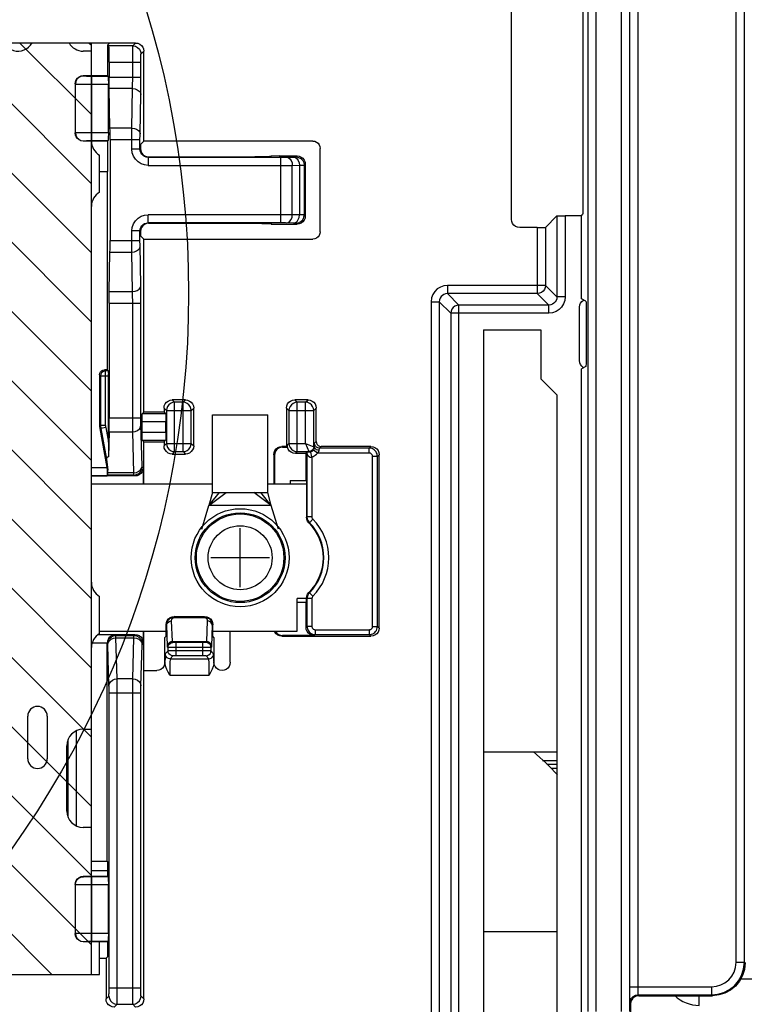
# Model space of a CAD drawing. Extents: x 34 to 410, y 34 to 287.
# Tile 73 of 77: x 312.59 to 319.99, y 213.88 to 223.94. Entities that reach past the tile are written whole.
import ezdxf

# ---------------------------------------------------------------- set-up
doc = ezdxf.new("R2010")
doc.units = 0
doc.header["$LTSCALE"] = 23.1
doc.layers.get('0').update_dxf_attribs({"linetype": 'CONTINUOUS'})
for name, color, linetype in [('ALL_AXIS', 7, 'CONTINUOUS'), ('ALL_CURVE', 7, 'CONTINUOUS'), ('ALL_FEATURES', 7, 'CONTINUOUS')]:
    doc.layers.add(name, color=color, linetype=linetype)

msp = doc.modelspace()

# ---------------------------------------------------------------- linework, layer by layer
at = {"color": 2, "linetype": 'CONTINUOUS'}
for p, q in [((312.915, 214.183), (301.559, 225.539)), ((313.32, 214.486), (302.266, 225.539)), ((313.32, 215.193), (302.973, 225.539)), ((313.32, 215.9), (303.68, 225.539)), ((313.32, 216.607), (304.387, 225.539)), ((313.32, 217.314), (305.095, 225.539)), ((313.32, 218.021), (305.802, 225.539)), ((313.32, 218.728), (306.509, 225.539)), ((313.32, 219.435), (307.216, 225.539)), ((313.32, 220.143), (307.923, 225.539)), ((313.32, 220.85), (308.63, 225.539)), ((313.32, 221.557), (309.337, 225.539)), ((313.32, 222.264), (310.044, 225.539)), ((313.32, 222.971), (312.588, 223.702)), ((313.32, 223.678), (313.295, 223.702))]:
    msp.add_line(p, q, dxfattribs=at)
at = {"color": 7, "linetype": 'CONTINUOUS'}
for p, q in [((313.32, 223.702), (312.401, 223.702)), ((313.32, 214.183), (313.32, 223.702)), ((296.119, 214.183), (313.32, 214.183))]:
    msp.add_line(p, q, dxfattribs=at)
at = {"color": 2, "linetype": 'CONTINUOUS'}
msp.add_circle((304.501, 221.143), 9.812, dxfattribs=at)
at = {"layer": 'ALL_AXIS', "color": 7, "linetype": 'CONTINUOUS'}
for p, q in [((313.092, 223.702), (312.713, 223.702)), ((313.32, 223.619), (313.236, 223.619)), ((313.32, 223.368), (313.32, 223.619)), ((313.403, 222.177), (313.403, 222.556)), ((313.32, 218.191), (313.32, 222.032)), ((314.556, 219.11), (314.556, 219.903)), ((314.556, 219.903), (315.123, 219.903)), ((315.123, 219.11), (315.123, 219.903)), ((314.521, 218.976), (314.698, 219.11)), ((314.521, 218.976), (314.628, 219.11)), ((314.556, 219.11), (315.123, 219.11)), ((315.158, 218.976), (314.981, 219.11)), ((315.158, 218.976), (315.051, 219.11)), ((313.403, 217.668), (313.403, 218.047)), ((313.32, 216.688), (313.32, 217.523)), ((312.669, 216.388), (312.669, 216.822)), ((312.869, 216.822), (312.869, 216.388)), ((313.236, 216.688), (313.32, 216.688)), ((313.069, 215.853), (313.069, 216.521)), ((313.32, 215.686), (313.236, 215.686)), ((313.32, 215.185), (313.32, 215.686)), ((313.403, 214.183), (313.403, 214.517)), ((308.226, 214.183), (313.403, 214.183))]:
    msp.add_line(p, q, dxfattribs=at)
for radius in [0.501, 0.459]:
    msp.add_circle((314.84, 218.442), radius, dxfattribs=at)
at = {"layer": 'ALL_AXIS', "color": 9, "linetype": 'CONTINUOUS'}
for radius in [0.447, 0.327]:
    msp.add_circle((314.84, 218.442), radius, dxfattribs=at)
at = {"layer": 'ALL_AXIS', "color": 7, "linetype": 'CONTINUOUS'}
for centre, radius, start, end in [((312.568, 223.786), 0.167, 180, 330), ((313.236, 223.786), 0.167, 210, 270), ((313.487, 222.7), 0.167, 180, 240), ((313.487, 222.032), 0.167, 120, 180), ((313.487, 218.191), 0.167, 180, 240), ((313.487, 217.523), 0.167, 120, 180), ((312.769, 216.822), 0.1, 0, 180), ((313.236, 216.521), 0.167, 90, 180), ((312.769, 216.388), 0.1, 180, 360), ((313.236, 215.853), 0.167, 180, 270)]:
    msp.add_arc(centre, radius, start, end, dxfattribs=at)
at = {"layer": 'ALL_CURVE', "color": 4, "linetype": 'CONTINUOUS'}
for p, q in [((314.556, 219.11), (314.521, 218.976)), ((315.158, 218.976), (315.123, 219.11))]:
    msp.add_line(p, q, dxfattribs=at)
at = {"layer": 'ALL_CURVE', "color": 40, "linetype": 'CONTINUOUS'}
for p, q in [((314.84, 218.141), (314.84, 218.743)), ((315.14, 218.442), (314.539, 218.442))]:
    msp.add_line(p, q, dxfattribs=at)
at = {"layer": 'ALL_FEATURES', "color": 7, "linetype": 'CONTINUOUS'}
for p, q in [((317.613, 221.9), (317.613, 228.438)), ((318.341, 228.445), (318.341, 222.031)), ((313.772, 223.702), (313.092, 223.702)), ((313.504, 223.702), (313.487, 223.685)), ((313.487, 223.368), (313.487, 223.685)), ((313.487, 223.685), (313.499, 223.673)), ((313.856, 222.7), (313.856, 223.619)), ((313.501, 223.506), (313.501, 223.354)), ((313.487, 223.368), (313.236, 223.368)), ((313.491, 223.364), (313.487, 223.368)), ((313.153, 223.285), (313.153, 222.784)), ((313.493, 222.788), (313.493, 223.281)), ((313.509, 222.833), (313.502, 223.236)), ((313.487, 222.7), (313.236, 222.7)), ((313.487, 222.7), (313.491, 222.705)), ((313.487, 222.393), (313.487, 222.7)), ((313.51, 222.715), (313.51, 221.684)), ((313.856, 222.7), (313.821, 222.665)), ((315.583, 222.7), (313.856, 222.7)), ((313.821, 222.665), (313.821, 222.623)), ((315.658, 221.774), (315.658, 222.625)), ((313.904, 222.539), (314.99, 222.539)), ((315.24, 222.548), (315.157, 222.547)), ((315.157, 222.542), (315.157, 222.547)), ((315.24, 222.548), (315.422, 222.548)), ((313.481, 222.387), (313.403, 222.387)), ((313.481, 222.387), (313.487, 222.393)), ((313.481, 222.387), (313.481, 220.362)), ((315.505, 222.465), (315.505, 221.934)), ((318.078, 221.936), (317.96, 221.818)), ((318.33, 221.937), (318.161, 221.937)), ((318.33, 221.937), (318.34, 221.948)), ((318.33, 221.086), (318.33, 221.937)), ((313.904, 221.86), (314.99, 221.86)), ((315.157, 221.857), (315.157, 221.852)), ((315.157, 221.852), (315.24, 221.851)), ((315.24, 221.851), (315.422, 221.851)), ((317.877, 221.817), (317.697, 221.817)), ((313.821, 221.776), (313.821, 221.733)), ((313.856, 221.698), (313.821, 221.733)), ((313.856, 219.929), (313.856, 221.698)), ((313.856, 221.698), (315.583, 221.698)), ((313.502, 221.163), (313.509, 221.566)), ((318.374, 221.064), (318.33, 221.086)), ((313.501, 221.045), (313.501, 219.872)), ((318.307, 220.457), (318.307, 221.003)), ((318.332, 221.062), (318.349, 221.075)), ((318.375, 221.014), (318.375, 220.479)), ((317.328, 220.772), (317.328, 213.758)), ((317.328, 220.772), (317.912, 220.772)), ((317.912, 220.772), (317.912, 220.271)), ((318.374, 220.395), (318.33, 220.373)), ((318.349, 220.384), (318.332, 220.398)), ((313.403, 220.312), (313.403, 219.793)), ((313.481, 220.362), (313.453, 220.362)), ((313.481, 220.362), (313.492, 220.352)), ((313.493, 219.622), (313.493, 220.317)), ((318.33, 213.19), (318.33, 220.373)), ((317.912, 220.271), (318.079, 220.104)), ((318.079, 213.758), (318.079, 220.104)), ((314.281, 220.055), (314.145, 220.055)), ((315.534, 220.055), (315.398, 220.055)), ((313.856, 219.929), (313.839, 219.913)), ((314.062, 219.929), (313.856, 219.929)), ((314.062, 219.971), (314.062, 219.929)), ((314.062, 219.929), (314.078, 219.913)), ((314.365, 219.585), (314.365, 219.971)), ((315.314, 219.971), (315.314, 219.579)), ((315.617, 219.629), (315.617, 219.971)), ((313.838, 219.726), (313.838, 219.83)), ((314.08, 219.726), (314.08, 219.83)), ((313.406, 219.764), (313.476, 219.364)), ((313.5, 219.729), (313.493, 219.473)), ((313.493, 219.622), (313.493, 219.473)), ((313.856, 219.626), (313.839, 219.643)), ((313.856, 219.193), (313.856, 219.626)), ((313.856, 219.626), (314.062, 219.626)), ((314.062, 219.626), (314.078, 219.643)), ((314.062, 219.626), (314.062, 219.585)), ((315.314, 219.579), (315.267, 219.579)), ((315.274, 219.572), (315.321, 219.572)), ((315.314, 219.579), (315.321, 219.572)), ((315.321, 219.591), (315.321, 219.572)), ((316.177, 219.579), (315.667, 219.579)), ((314.145, 219.501), (314.281, 219.501)), ((315.184, 219.495), (315.184, 219.193)), ((315.19, 219.488), (315.19, 219.193)), ((315.513, 219.508), (315.404, 219.508)), ((315.513, 219.508), (315.522, 219.517)), ((315.513, 219.232), (315.513, 219.508)), ((315.523, 219.507), (315.523, 219.505)), ((315.523, 219.505), (315.523, 219.504)), ((316.26, 217.723), (316.26, 219.495)), ((313.473, 219.448), (313.489, 219.338)), ((313.765, 219.277), (313.32, 219.277)), ((313.476, 219.364), (313.481, 219.337)), ((313.486, 219.287), (313.48, 219.28)), ((313.481, 219.337), (313.489, 219.338)), ((313.488, 219.311), (313.489, 219.338)), ((313.849, 219.36), (313.849, 219.193)), ((314.556, 219.193), (313.32, 219.193)), ((315.518, 219.193), (315.123, 219.193)), ((315.352, 219.232), (315.352, 219.193)), ((315.352, 219.232), (315.513, 219.232)), ((315.518, 219.227), (315.513, 219.232)), ((315.518, 219.227), (315.518, 218.857)), ((314.448, 218.734), (314.521, 218.976)), ((315.158, 218.976), (314.521, 218.976)), ((315.231, 218.734), (315.158, 218.976)), ((315.424, 217.69), (315.424, 218.024)), ((315.518, 218.024), (315.424, 218.024)), ((315.424, 217.986), (315.513, 217.986)), ((315.518, 217.991), (315.513, 217.986)), ((315.513, 217.729), (315.513, 217.986)), ((315.518, 217.991), (315.518, 218.027)), ((314.145, 217.838), (314.167, 217.841)), ((314.167, 217.841), (314.477, 217.841)), ((313.403, 217.69), (314.084, 217.69)), ((313.849, 217.69), (313.849, 217.574)), ((313.856, 213.933), (313.856, 217.69)), ((314.084, 217.64), (314.084, 217.757)), ((314.56, 217.64), (314.56, 217.757)), ((314.56, 217.69), (315.424, 217.69)), ((314.739, 217.373), (314.739, 217.69)), ((313.389, 217.657), (313.765, 217.657)), ((313.481, 215.341), (313.481, 217.57)), ((314.071, 217.628), (314.084, 217.64)), ((314.071, 217.373), (314.071, 217.628)), ((314.572, 217.628), (314.56, 217.64)), ((314.572, 217.628), (314.572, 217.373)), ((315.267, 217.639), (316.177, 217.639)), ((315.597, 217.646), (315.274, 217.646)), ((313.856, 217.29), (313.988, 217.29)), ((313.076, 216.568), (313.076, 215.807)), ((313.076, 216.455), (313.069, 216.455)), ((318.079, 216.455), (317.328, 216.455)), ((318.079, 216.288), (318.02, 216.288)), ((313.32, 215.341), (313.481, 215.341)), ((313.32, 215.244), (313.487, 215.244)), ((313.481, 215.341), (313.487, 215.335)), ((313.487, 215.185), (313.487, 215.335)), ((313.487, 215.185), (313.236, 215.185)), ((313.491, 215.181), (313.487, 215.185)), ((313.153, 215.102), (313.153, 214.601)), ((313.493, 214.605), (313.493, 215.098)), ((313.487, 214.517), (313.236, 214.517)), ((313.487, 214.517), (313.491, 214.522)), ((313.487, 214.368), (313.487, 214.517)), ((313.403, 214.35), (313.469, 214.35)), ((313.469, 214.35), (313.487, 214.368)), ((313.469, 214.35), (313.469, 213.933)), ((329.819, 214.133), (319.953, 214.133)), ((318.914, 213.966), (319.666, 213.966)), ((318.831, 213.883), (318.831, 213.547))]:
    msp.add_line(p, q, dxfattribs=at)
at = {"layer": 'ALL_FEATURES', "color": 9, "linetype": 'CONTINUOUS'}
for p, q in [((318.393, 228.444), (318.393, 213.805)), ((318.476, 228.443), (318.476, 213.805)), ((318.735, 228.438), (318.735, 213.805)), ((318.819, 228.437), (318.819, 213.805)), ((318.821, 228.437), (318.821, 214.057)), ((318.904, 228.435), (318.904, 214.057)), ((319.909, 214.308), (319.909, 228.417)), ((319.993, 214.308), (319.993, 228.415)), ((313.743, 223.673), (313.772, 223.702)), ((313.743, 223.673), (313.499, 223.673)), ((313.827, 223.59), (313.856, 223.619)), ((313.501, 223.506), (313.825, 223.506)), ((313.236, 223.368), (313.239, 223.365)), ((313.323, 222.705), (313.323, 223.364)), ((313.501, 223.354), (313.825, 223.354)), ((313.153, 223.285), (313.156, 223.282)), ((313.156, 222.787), (313.156, 223.282)), ((313.74, 223.236), (313.502, 223.236)), ((313.733, 222.833), (313.74, 223.236)), ((313.817, 222.774), (313.824, 223.177)), ((313.733, 222.833), (313.509, 222.833)), ((313.153, 222.784), (313.156, 222.787)), ((313.236, 222.7), (313.239, 222.703)), ((313.284, 222.788), (313.493, 222.788)), ((313.303, 222.705), (313.491, 222.705)), ((313.51, 222.715), (313.816, 222.715)), ((313.816, 222.618), (313.733, 222.618)), ((313.821, 222.623), (313.816, 222.618)), ((313.904, 222.539), (313.9, 222.535)), ((313.9, 222.535), (313.9, 222.451)), ((313.9, 222.535), (315.271, 222.535)), ((315.256, 221.864), (315.256, 222.535)), ((315.314, 222.535), (315.396, 222.537)), ((315.411, 222.538), (315.422, 222.548)), ((313.9, 222.451), (315.287, 222.451)), ((315.373, 222.452), (315.445, 222.453)), ((315.373, 221.947), (315.373, 222.452)), ((315.445, 222.453), (315.445, 221.946)), ((315.495, 222.454), (315.505, 222.465)), ((315.495, 222.454), (315.495, 221.945)), ((313.9, 221.864), (313.9, 221.947)), ((315.445, 221.946), (315.373, 221.947)), ((315.505, 221.934), (315.495, 221.945)), ((318.078, 221.936), (318.078, 221.107)), ((318.161, 221.937), (318.161, 221.107)), ((313.9, 221.864), (313.904, 221.86)), ((315.386, 221.862), (315.302, 221.864)), ((315.422, 221.851), (315.411, 221.861)), ((317.877, 221.817), (317.877, 221.141)), ((317.96, 221.818), (317.96, 221.225)), ((313.51, 221.684), (313.816, 221.684)), ((313.733, 221.649), (313.733, 221.781)), ((313.816, 221.781), (313.733, 221.781)), ((313.816, 221.667), (313.816, 221.781)), ((313.816, 221.781), (313.821, 221.776)), ((313.509, 221.566), (313.733, 221.566)), ((313.74, 221.163), (313.733, 221.566)), ((316.958, 221.225), (316.958, 221.141)), ((317.96, 221.225), (316.958, 221.225)), ((318.078, 221.107), (317.96, 221.225)), ((313.502, 221.163), (313.74, 221.163)), ((317.877, 221.141), (316.958, 221.141)), ((316.958, 221.141), (317.076, 221.024)), ((317.994, 221.024), (317.877, 221.141)), ((318.161, 221.107), (318.078, 221.107)), ((313.501, 221.045), (313.825, 221.045)), ((313.742, 219.835), (313.742, 221.045)), ((313.825, 219.854), (313.825, 221.045)), ((316.791, 221.058), (316.791, 213.472)), ((316.791, 221.058), (316.875, 221.058)), ((316.875, 221.058), (316.875, 213.472)), ((316.875, 221.058), (316.992, 220.94)), ((317.076, 213.506), (317.076, 221.024)), ((317.994, 221.024), (317.076, 221.024)), ((317.994, 220.94), (317.994, 221.024)), ((316.992, 220.94), (316.992, 213.589)), ((317.994, 220.94), (316.992, 220.94)), ((313.414, 220.302), (313.403, 220.312)), ((313.414, 220.302), (313.414, 219.793)), ((313.414, 220.302), (313.493, 220.302)), ((313.464, 220.352), (313.453, 220.362)), ((313.464, 219.793), (313.464, 220.352)), ((313.492, 220.352), (313.464, 220.352)), ((314.17, 220.03), (314.145, 220.055)), ((314.17, 219.526), (314.17, 220.03)), ((314.256, 220.03), (314.17, 220.03)), ((314.256, 220.03), (314.281, 220.055)), ((314.256, 219.526), (314.256, 220.03)), ((315.423, 220.03), (315.398, 220.055)), ((315.423, 219.526), (315.423, 220.03)), ((315.509, 220.03), (315.423, 220.03)), ((315.509, 220.03), (315.534, 220.055)), ((315.509, 219.609), (315.509, 220.03)), ((313.501, 219.872), (313.825, 219.872)), ((314.078, 219.913), (313.839, 219.913)), ((314.087, 219.946), (314.062, 219.971)), ((314.087, 219.946), (314.087, 219.609)), ((314.087, 219.946), (314.34, 219.946)), ((314.34, 219.946), (314.365, 219.971)), ((314.34, 219.609), (314.34, 219.946)), ((315.339, 219.946), (315.314, 219.971)), ((315.339, 219.946), (315.339, 219.609)), ((315.339, 219.946), (315.592, 219.946)), ((315.592, 219.946), (315.617, 219.971)), ((315.592, 219.576), (315.592, 219.946)), ((313.414, 219.793), (313.403, 219.793)), ((313.464, 219.793), (313.414, 219.793)), ((313.466, 219.773), (313.417, 219.764)), ((313.466, 219.773), (313.493, 219.622)), ((313.838, 219.382), (313.826, 219.801)), ((314.08, 219.83), (313.838, 219.83)), ((313.417, 219.764), (313.406, 219.764)), ((313.417, 219.764), (313.473, 219.448)), ((313.5, 219.729), (313.742, 219.729)), ((313.755, 219.311), (313.742, 219.729)), ((313.838, 219.726), (314.08, 219.726)), ((313.839, 219.643), (314.078, 219.643)), ((314.087, 219.609), (314.062, 219.585)), ((314.087, 219.609), (314.34, 219.609)), ((314.34, 219.609), (314.365, 219.585)), ((315.274, 219.572), (315.267, 219.579)), ((315.339, 219.609), (315.321, 219.591)), ((315.339, 219.609), (315.509, 219.609)), ((315.509, 219.609), (315.542, 219.526)), ((315.509, 219.609), (315.592, 219.576)), ((315.592, 219.576), (315.599, 219.57)), ((315.6, 219.612), (315.617, 219.629)), ((315.65, 219.562), (315.667, 219.579)), ((316.16, 219.562), (316.177, 219.579)), ((314.17, 219.526), (314.145, 219.501)), ((314.17, 219.526), (314.256, 219.526)), ((314.256, 219.526), (314.281, 219.501)), ((315.19, 219.488), (315.184, 219.495)), ((315.423, 219.526), (315.404, 219.508)), ((315.423, 219.526), (315.542, 219.526)), ((315.523, 219.504), (315.523, 218.859)), ((315.542, 219.526), (315.549, 219.52)), ((315.573, 219.473), (315.561, 219.521)), ((315.573, 219.473), (315.573, 218.859)), ((315.63, 219.512), (315.589, 219.541)), ((316.16, 219.512), (315.63, 219.512)), ((316.16, 219.562), (315.65, 219.562)), ((316.16, 219.512), (316.16, 219.562)), ((316.193, 217.74), (316.193, 219.478)), ((316.193, 219.478), (316.243, 219.478)), ((316.243, 219.478), (316.26, 219.495)), ((316.243, 217.74), (316.243, 219.478)), ((313.849, 219.36), (313.839, 219.37)), ((313.32, 219.364), (313.476, 219.364)), ((313.32, 219.28), (313.48, 219.28)), ((313.755, 219.287), (313.486, 219.287)), ((313.755, 219.311), (313.488, 219.311)), ((313.765, 219.277), (313.755, 219.287)), ((315.518, 218.857), (315.523, 218.859)), ((315.573, 218.859), (315.523, 218.859)), ((315.543, 218.798), (315.548, 218.8)), ((315.583, 218.835), (315.548, 218.8)), ((315.543, 218.086), (315.548, 218.084)), ((315.583, 218.049), (315.548, 218.084)), ((315.518, 218.027), (315.523, 218.025)), ((315.523, 218.025), (315.523, 217.74)), ((315.573, 218.025), (315.523, 218.025)), ((315.573, 218.025), (315.573, 217.74)), ((314.147, 217.584), (314.139, 217.797)), ((314.171, 217.836), (314.167, 217.841)), ((314.167, 217.831), (314.171, 217.832)), ((314.171, 217.836), (314.171, 217.832)), ((314.171, 217.836), (314.472, 217.836)), ((314.171, 217.832), (314.472, 217.832)), ((314.477, 217.841), (314.472, 217.836)), ((314.472, 217.836), (314.472, 217.832)), ((314.504, 217.797), (314.496, 217.584)), ((314.089, 217.752), (314.084, 217.757)), ((314.097, 217.538), (314.089, 217.752)), ((314.554, 217.752), (314.546, 217.538)), ((314.56, 217.757), (314.554, 217.752)), ((315.523, 217.74), (315.513, 217.729)), ((315.573, 217.74), (315.523, 217.74)), ((315.607, 217.706), (315.607, 217.656)), ((315.607, 217.706), (316.16, 217.706)), ((316.16, 217.706), (316.16, 217.656)), ((316.193, 217.74), (316.243, 217.74)), ((316.243, 217.74), (316.26, 217.723)), ((313.481, 217.57), (313.327, 217.57)), ((313.563, 217.654), (313.385, 217.654)), ((313.486, 217.564), (313.481, 217.569)), ((313.57, 217.647), (313.563, 217.654)), ((313.57, 217.647), (313.755, 217.647)), ((313.583, 217.205), (313.571, 217.623)), ((313.571, 217.623), (313.755, 217.623)), ((313.742, 217.205), (313.755, 217.623)), ((313.755, 217.647), (313.765, 217.657)), ((313.839, 217.564), (313.849, 217.574)), ((314.147, 217.584), (314.496, 217.584)), ((314.148, 217.579), (314.495, 217.579)), ((314.153, 217.575), (314.148, 217.579)), ((314.175, 217.574), (314.167, 217.575)), ((314.186, 217.574), (314.175, 217.574)), ((314.186, 217.439), (314.186, 217.574)), ((314.467, 217.574), (314.186, 217.574)), ((314.458, 217.439), (314.458, 217.574)), ((314.495, 217.579), (314.491, 217.575)), ((315.274, 217.646), (315.267, 217.639)), ((315.607, 217.656), (315.597, 217.646)), ((315.607, 217.656), (316.16, 217.656)), ((316.16, 217.656), (316.177, 217.639)), ((313.499, 217.133), (313.487, 217.552)), ((313.826, 217.133), (313.838, 217.552)), ((314.103, 217.489), (314.074, 217.46)), ((314.103, 217.525), (314.098, 217.529)), ((314.103, 217.489), (314.103, 217.525)), ((314.13, 217.524), (314.114, 217.525)), ((314.165, 217.489), (314.128, 217.489)), ((314.158, 217.524), (314.13, 217.524)), ((314.186, 217.524), (314.158, 217.524)), ((314.497, 217.489), (314.165, 217.489)), ((314.48, 217.524), (314.186, 217.524)), ((314.516, 217.524), (314.48, 217.524)), ((314.524, 217.489), (314.497, 217.489)), ((314.546, 217.529), (314.541, 217.525)), ((314.541, 217.525), (314.541, 217.489)), ((314.569, 217.46), (314.541, 217.489)), ((314.153, 217.439), (314.124, 217.41)), ((314.124, 217.41), (314.519, 217.41)), ((314.462, 217.439), (314.177, 217.439)), ((314.471, 217.439), (314.462, 217.439)), ((314.476, 217.439), (314.471, 217.439)), ((314.519, 217.41), (314.491, 217.439)), ((313.742, 217.205), (313.583, 217.205)), ((314.121, 217.243), (314.523, 217.243)), ((313.5, 214.046), (313.5, 217.078)), ((313.5, 217.061), (313.825, 217.061)), ((313.583, 214.046), (313.583, 217.095)), ((313.742, 214.007), (313.742, 217.061)), ((313.825, 214.026), (313.825, 217.061)), ((313.163, 216.67), (313.163, 215.705)), ((313.08, 216.576), (313.08, 215.799)), ((317.929, 216.371), (318.079, 216.371)), ((313.239, 215.182), (313.236, 215.185)), ((313.323, 214.522), (313.323, 215.181)), ((313.156, 215.099), (313.153, 215.102)), ((313.156, 214.604), (313.156, 215.099)), ((313.153, 214.601), (313.156, 214.604)), ((313.284, 214.605), (313.493, 214.605)), ((318.079, 214.618), (317.328, 214.618)), ((313.236, 214.517), (313.239, 214.52)), ((313.303, 214.522), (313.491, 214.522)), ((319.909, 214.308), (319.993, 214.308)), ((319.993, 214.308), (320, 214.3)), ((313.5, 214.046), (313.825, 214.046)), ((318.821, 214.057), (319.659, 214.057)), ((319.659, 214.057), (319.659, 213.974)), ((313.469, 213.933), (313.499, 213.962)), ((313.856, 213.933), (313.827, 213.962)), ((318.907, 213.974), (319.659, 213.974)), ((318.907, 213.974), (318.914, 213.966)), ((319.532, 213.866), (319.532, 213.966)), ((319.659, 213.974), (319.666, 213.966)), ((313.553, 213.849), (313.582, 213.879)), ((313.582, 213.879), (313.743, 213.879)), ((313.772, 213.849), (313.743, 213.879)), ((318.824, 213.89), (318.831, 213.883))]:
    msp.add_line(p, q, dxfattribs=at)
at = {"layer": 'ALL_FEATURES', "color": 3, "linetype": 'CONTINUOUS'}
msp.add_line((318.079, 216.329), (317.976, 216.329), dxfattribs=at)
at = {"layer": 'ALL_FEATURES', "color": 7, "linetype": 'CONTINUOUS'}
for points in [[(313.772, 223.702), (313.794, 223.7), (313.814, 223.691), (313.831, 223.678), (313.845, 223.661), (313.853, 223.641), (313.856, 223.619)], [(313.501, 223.506), (313.501, 223.543), (313.501, 223.578), (313.501, 223.609), (313.5, 223.636), (313.5, 223.656), (313.499, 223.669), (313.499, 223.673)], [(313.153, 223.285), (313.156, 223.307), (313.164, 223.327), (313.177, 223.344), (313.195, 223.357), (313.215, 223.366), (313.236, 223.368)], [(313.491, 223.364), (313.492, 223.361), (313.492, 223.352), (313.492, 223.339), (313.492, 223.322), (313.493, 223.302), (313.493, 223.281)], [(313.502, 223.236), (313.502, 223.261), (313.502, 223.29), (313.501, 223.322), (313.501, 223.354)], [(313.51, 222.715), (313.51, 222.747), (313.51, 222.779), (313.51, 222.808), (313.509, 222.833)], [(313.236, 222.7), (313.215, 222.703), (313.195, 222.712), (313.177, 222.725), (313.164, 222.742), (313.156, 222.762), (313.153, 222.784)], [(313.493, 222.788), (313.493, 222.767), (313.492, 222.747), (313.492, 222.73), (313.492, 222.717), (313.492, 222.708), (313.491, 222.705)], [(315.583, 222.7), (315.602, 222.698), (315.62, 222.69), (315.636, 222.678), (315.648, 222.663), (315.655, 222.645), (315.658, 222.625)], [(313.821, 222.623), (313.824, 222.601), (313.832, 222.581), (313.845, 222.564), (313.863, 222.55), (313.883, 222.542), (313.904, 222.539)], [(315.157, 222.542), (315.153, 222.542), (315.14, 222.541), (315.12, 222.54), (315.094, 222.54), (315.062, 222.54), (315.027, 222.539), (314.99, 222.539)], [(315.422, 222.548), (315.444, 222.545), (315.464, 222.537), (315.481, 222.524), (315.494, 222.506), (315.503, 222.486), (315.505, 222.465)], [(318.341, 222.031), (318.341, 222.01), (318.341, 221.99), (318.341, 221.972), (318.341, 221.959), (318.34, 221.951), (318.34, 221.948)], [(315.505, 221.934), (315.503, 221.913), (315.494, 221.893), (315.481, 221.875), (315.464, 221.862), (315.444, 221.854), (315.422, 221.851)], [(317.697, 221.817), (317.675, 221.82), (317.655, 221.828), (317.638, 221.841), (317.624, 221.859), (317.616, 221.879), (317.613, 221.9)], [(318.078, 221.936), (318.081, 221.936), (318.09, 221.937), (318.103, 221.937), (318.12, 221.937), (318.14, 221.937), (318.161, 221.937)], [(313.904, 221.86), (313.883, 221.857), (313.863, 221.848), (313.845, 221.835), (313.832, 221.818), (313.824, 221.798), (313.821, 221.776)], [(314.99, 221.86), (315.027, 221.86), (315.062, 221.859), (315.094, 221.859), (315.12, 221.859), (315.14, 221.858), (315.153, 221.857), (315.157, 221.857)], [(317.877, 221.817), (317.898, 221.817), (317.918, 221.817), (317.935, 221.817), (317.949, 221.818), (317.957, 221.818), (317.96, 221.818)], [(313.509, 221.566), (313.51, 221.591), (313.51, 221.62), (313.51, 221.652), (313.51, 221.684)], [(315.658, 221.774), (315.655, 221.754), (315.648, 221.736), (315.636, 221.72), (315.62, 221.709), (315.602, 221.701), (315.583, 221.698)], [(313.501, 221.045), (313.501, 221.077), (313.502, 221.109), (313.502, 221.138), (313.502, 221.163)], [(318.307, 221.003), (318.31, 221.025), (318.318, 221.045), (318.332, 221.062)], [(318.374, 221.064), (318.374, 221.062), (318.375, 221.055), (318.375, 221.043), (318.375, 221.03), (318.375, 221.014)], [(318.375, 220.479), (318.375, 220.457), (318.375, 220.437), (318.375, 220.42), (318.374, 220.407), (318.374, 220.398), (318.374, 220.395)], [(318.332, 220.398), (318.318, 220.415), (318.31, 220.435), (318.307, 220.457)], [(313.403, 220.312), (313.406, 220.328), (313.413, 220.342), (313.424, 220.353), (313.438, 220.36), (313.453, 220.362)], [(313.492, 220.352), (313.492, 220.349), (313.492, 220.342), (313.492, 220.331), (313.493, 220.317)], [(314.062, 219.971), (314.065, 219.993), (314.073, 220.013), (314.086, 220.03), (314.104, 220.043), (314.124, 220.052), (314.145, 220.055)], [(314.281, 220.055), (314.303, 220.052), (314.323, 220.043), (314.34, 220.03), (314.354, 220.013), (314.362, 219.993), (314.365, 219.971)], [(315.314, 219.971), (315.317, 219.993), (315.325, 220.013), (315.339, 220.03), (315.356, 220.043), (315.376, 220.052), (315.398, 220.055)], [(315.534, 220.055), (315.555, 220.052), (315.576, 220.043), (315.593, 220.03), (315.606, 220.013), (315.614, 219.993), (315.617, 219.971)], [(313.5, 219.729), (313.5, 219.75), (313.501, 219.776), (313.501, 219.806), (313.501, 219.838), (313.501, 219.872)], [(313.838, 219.83), (313.838, 219.851), (313.838, 219.871), (313.838, 219.888), (313.839, 219.901), (313.839, 219.91), (313.839, 219.913)], [(314.078, 219.913), (314.079, 219.91), (314.079, 219.901), (314.079, 219.888), (314.079, 219.871), (314.08, 219.851), (314.08, 219.83)], [(313.403, 219.793), (313.403, 219.785), (313.404, 219.778), (313.405, 219.771), (313.406, 219.764)], [(313.839, 219.643), (313.839, 219.646), (313.839, 219.654), (313.838, 219.668), (313.838, 219.685), (313.838, 219.705), (313.838, 219.726)], [(314.08, 219.726), (314.08, 219.705), (314.079, 219.685), (314.079, 219.668), (314.079, 219.654), (314.079, 219.646), (314.078, 219.643)], [(314.145, 219.501), (314.124, 219.504), (314.104, 219.512), (314.086, 219.526), (314.073, 219.543), (314.065, 219.563), (314.062, 219.585)], [(314.365, 219.585), (314.362, 219.563), (314.354, 219.543), (314.34, 219.526), (314.323, 219.512), (314.303, 219.504), (314.281, 219.501)], [(315.184, 219.495), (315.186, 219.517), (315.195, 219.537), (315.208, 219.554), (315.225, 219.567), (315.245, 219.576), (315.267, 219.579)], [(315.274, 219.572), (315.252, 219.569), (315.232, 219.561), (315.215, 219.547), (315.201, 219.53), (315.193, 219.51), (315.19, 219.488)], [(315.404, 219.508), (315.383, 219.511), (315.363, 219.519), (315.345, 219.532), (315.332, 219.55), (315.324, 219.57), (315.321, 219.591)], [(315.617, 219.629), (315.62, 219.613), (315.627, 219.599), (315.638, 219.588), (315.652, 219.581), (315.667, 219.579)], [(316.177, 219.579), (316.198, 219.576), (316.218, 219.567), (316.236, 219.554), (316.249, 219.537), (316.257, 219.517), (316.26, 219.495)], [(313.493, 219.473), (313.484, 219.469), (313.477, 219.463), (313.473, 219.456), (313.473, 219.448)], [(315.549, 219.52), (315.539, 219.519), (315.532, 219.519), (315.527, 219.519), (315.524, 219.519), (315.522, 219.518), (315.521, 219.518)], [(315.521, 219.518), (315.522, 219.516), (315.523, 219.512), (315.523, 219.507)], [(313.481, 219.337), (313.481, 219.319), (313.481, 219.303), (313.48, 219.291), (313.48, 219.283), (313.48, 219.28)], [(313.486, 219.287), (313.487, 219.29), (313.487, 219.298), (313.488, 219.311)], [(313.849, 219.36), (313.846, 219.339), (313.838, 219.319), (313.824, 219.301), (313.807, 219.288), (313.787, 219.28), (313.765, 219.277)], [(315.543, 218.798), (315.53, 218.815), (315.521, 218.835), (315.518, 218.857)], [(315.518, 218.027), (315.521, 218.049), (315.53, 218.069), (315.543, 218.086)], [(314.084, 217.757), (314.086, 217.779), (314.095, 217.799), (314.108, 217.816), (314.125, 217.83), (314.145, 217.838)], [(314.157, 217.835), (314.159, 217.835), (314.171, 217.836)], [(314.477, 217.841), (314.498, 217.838), (314.518, 217.83), (314.536, 217.816), (314.549, 217.799), (314.557, 217.779), (314.56, 217.757)], [(315.267, 217.639), (315.245, 217.642), (315.225, 217.65), (315.208, 217.664), (315.195, 217.681), (315.191, 217.69)], [(315.2, 217.69), (315.201, 217.688), (315.215, 217.67), (315.232, 217.657), (315.252, 217.649), (315.274, 217.646)], [(315.597, 217.646), (315.575, 217.649), (315.555, 217.657), (315.538, 217.67), (315.524, 217.688), (315.516, 217.708), (315.513, 217.729)], [(316.26, 217.723), (316.257, 217.701), (316.249, 217.681), (316.236, 217.664), (316.218, 217.65), (316.198, 217.642), (316.177, 217.639)], [(313.563, 217.654), (313.55, 217.652), (313.536, 217.649), (313.523, 217.643), (313.511, 217.634), (313.499, 217.622), (313.49, 217.607), (313.484, 217.59), (313.481, 217.569)], [(313.765, 217.657), (313.787, 217.654), (313.807, 217.646), (313.824, 217.633), (313.838, 217.615), (313.846, 217.595), (313.849, 217.574)], [(314.071, 217.374), (314.068, 217.352), (314.06, 217.331), (314.047, 217.314), (314.03, 217.301), (314.009, 217.292), (313.988, 217.29)], [(314.121, 217.243), (314.105, 217.272), (314.092, 217.299), (314.082, 217.325), (314.075, 217.35), (314.071, 217.374)], [(314.572, 217.381), (314.57, 217.356), (314.564, 217.33), (314.553, 217.302), (314.539, 217.274), (314.523, 217.243)], [(314.656, 217.29), (314.634, 217.292), (314.614, 217.301), (314.597, 217.314), (314.584, 217.331), (314.575, 217.352), (314.572, 217.373)], [(314.739, 217.373), (314.736, 217.352), (314.728, 217.331), (314.715, 217.314), (314.698, 217.301), (314.677, 217.292), (314.656, 217.29)], [(313.153, 215.102), (313.156, 215.124), (313.164, 215.144), (313.177, 215.161), (313.195, 215.174), (313.215, 215.183), (313.236, 215.185)], [(313.491, 215.181), (313.492, 215.178), (313.492, 215.169), (313.492, 215.156), (313.492, 215.139), (313.493, 215.119), (313.493, 215.098)], [(313.236, 214.517), (313.215, 214.52), (313.195, 214.529), (313.177, 214.542), (313.164, 214.559), (313.156, 214.579), (313.153, 214.601)], [(313.493, 214.605), (313.493, 214.584), (313.492, 214.564), (313.492, 214.547), (313.492, 214.534), (313.492, 214.525), (313.491, 214.522)], [(320, 214.3), (319.993, 214.235), (319.974, 214.172), (319.944, 214.115), (319.902, 214.064), (319.851, 214.023), (319.794, 213.992), (319.731, 213.973), (319.666, 213.966)], [(318.914, 213.966), (318.893, 213.963), (318.873, 213.955), (318.855, 213.942), (318.842, 213.925), (318.834, 213.904), (318.831, 213.883)], [(313.553, 213.849), (313.531, 213.852), (313.511, 213.861), (313.494, 213.874), (313.481, 213.891), (313.472, 213.911), (313.469, 213.933)], [(313.856, 213.933), (313.853, 213.911), (313.845, 213.891), (313.831, 213.874), (313.814, 213.861), (313.794, 213.852), (313.772, 213.849)]]:
    msp.add_lwpolyline(points, dxfattribs=at)
at = {"layer": 'ALL_FEATURES', "color": 9, "linetype": 'CONTINUOUS'}
for points in [[(313.742, 223.354), (313.742, 223.542), (313.742, 223.577), (313.742, 223.608), (313.742, 223.634), (313.742, 223.654), (313.743, 223.668), (313.743, 223.673)], [(313.743, 223.673), (313.769, 223.669), (313.792, 223.657), (313.811, 223.639), (313.823, 223.616), (313.827, 223.59)], [(313.825, 223.354), (313.825, 223.524), (313.825, 223.541), (313.825, 223.557), (313.826, 223.57), (313.826, 223.58), (313.826, 223.587), (313.827, 223.59)], [(313.239, 223.365), (313.213, 223.361), (313.19, 223.35), (313.172, 223.331), (313.16, 223.308), (313.156, 223.282)], [(313.239, 223.365), (313.242, 223.365), (313.248, 223.365), (313.258, 223.365), (313.271, 223.364), (313.286, 223.364), (313.304, 223.364), (313.491, 223.364)], [(313.74, 223.236), (313.741, 223.26), (313.741, 223.287), (313.742, 223.319), (313.742, 223.354)], [(313.824, 223.177), (313.824, 223.212), (313.825, 223.253), (313.825, 223.301), (313.825, 223.354)], [(313.156, 223.282), (313.161, 223.282), (313.173, 223.281), (313.193, 223.281), (313.218, 223.281), (313.249, 223.281), (313.285, 223.281), (313.493, 223.281)], [(313.74, 223.236), (313.766, 223.233), (313.789, 223.224), (313.808, 223.211), (313.82, 223.195), (313.824, 223.177)], [(313.733, 222.618), (313.733, 222.745), (313.733, 222.775), (313.733, 222.805), (313.733, 222.833)], [(313.733, 222.833), (313.759, 222.83), (313.782, 222.821), (313.801, 222.808), (313.813, 222.792), (313.817, 222.774)], [(313.156, 222.787), (313.16, 222.787), (313.173, 222.788), (313.192, 222.788), (313.217, 222.788), (313.248, 222.788), (313.284, 222.788)], [(313.156, 222.787), (313.16, 222.761), (313.172, 222.738), (313.19, 222.719), (313.213, 222.707), (313.239, 222.703)], [(313.239, 222.703), (313.242, 222.704), (313.248, 222.704), (313.257, 222.704), (313.27, 222.705), (313.285, 222.705), (313.303, 222.705)], [(313.816, 222.618), (313.816, 222.73), (313.817, 222.745), (313.817, 222.76), (313.817, 222.774)], [(313.9, 222.451), (313.863, 222.456), (313.827, 222.468), (313.796, 222.488), (313.769, 222.514), (313.749, 222.546), (313.737, 222.581), (313.733, 222.618)], [(313.9, 222.535), (313.881, 222.537), (313.864, 222.543), (313.848, 222.553), (313.835, 222.566), (313.825, 222.582), (313.819, 222.6), (313.816, 222.618)], [(315.271, 222.535), (315.286, 222.535), (315.301, 222.535), (315.314, 222.535)], [(315.314, 222.535), (315.332, 222.531), (315.348, 222.519), (315.361, 222.501), (315.37, 222.477), (315.373, 222.452)], [(315.386, 222.537), (315.404, 222.532), (315.421, 222.52), (315.434, 222.502), (315.442, 222.479), (315.445, 222.453)], [(315.396, 222.537), (315.404, 222.537), (315.409, 222.537), (315.411, 222.538)], [(315.411, 222.538), (315.437, 222.533), (315.461, 222.522), (315.479, 222.503), (315.491, 222.48), (315.495, 222.454)], [(315.287, 222.451), (315.317, 222.451), (315.346, 222.452), (315.373, 222.452)], [(315.445, 222.453), (315.465, 222.453), (315.48, 222.453), (315.491, 222.454), (315.495, 222.454)], [(313.733, 221.781), (313.737, 221.818), (313.749, 221.853), (313.769, 221.885), (313.796, 221.911), (313.827, 221.931), (313.863, 221.943), (313.9, 221.947)], [(315.373, 221.947), (315.349, 221.947), (315.321, 221.947), (315.289, 221.947), (313.9, 221.947)], [(315.314, 221.864), (315.332, 221.868), (315.348, 221.88), (315.361, 221.898), (315.37, 221.921), (315.373, 221.947)], [(315.386, 221.862), (315.404, 221.867), (315.421, 221.879), (315.434, 221.897), (315.442, 221.92), (315.445, 221.946)], [(315.411, 221.861), (315.437, 221.865), (315.461, 221.877), (315.479, 221.896), (315.491, 221.919), (315.495, 221.945)], [(315.495, 221.945), (315.491, 221.945), (315.482, 221.945), (315.467, 221.946), (315.445, 221.946)], [(313.816, 221.781), (313.819, 221.799), (313.825, 221.817), (313.835, 221.833), (313.848, 221.846), (313.864, 221.856), (313.881, 221.862), (313.9, 221.864)], [(315.302, 221.864), (315.288, 221.864), (315.272, 221.864), (313.9, 221.864)], [(315.411, 221.861), (315.41, 221.862), (315.405, 221.862), (315.397, 221.862), (315.386, 221.862)], [(313.733, 221.566), (313.733, 221.59), (313.733, 221.617), (313.733, 221.649)], [(313.733, 221.566), (313.759, 221.569), (313.782, 221.578), (313.801, 221.591), (313.813, 221.607), (313.817, 221.625)], [(313.824, 221.222), (313.817, 221.637), (313.817, 221.651), (313.816, 221.667)], [(313.74, 221.163), (313.766, 221.166), (313.789, 221.174), (313.808, 221.187), (313.82, 221.204), (313.824, 221.222)], [(313.825, 221.045), (313.825, 221.09), (313.825, 221.136), (313.824, 221.18), (313.824, 221.222)], [(316.958, 221.225), (316.921, 221.22), (316.887, 221.208), (316.855, 221.189), (316.829, 221.163), (316.809, 221.133), (316.796, 221.097), (316.791, 221.058)], [(317.96, 221.225), (317.958, 221.203), (317.949, 221.183), (317.936, 221.166), (317.919, 221.152), (317.899, 221.144), (317.877, 221.141)], [(313.742, 221.045), (313.742, 221.075), (313.741, 221.105), (313.741, 221.135), (313.74, 221.163)], [(316.958, 221.141), (316.94, 221.139), (316.922, 221.133), (316.907, 221.123), (316.894, 221.111), (316.884, 221.095), (316.877, 221.077), (316.875, 221.058)], [(318.078, 221.107), (318.076, 221.088), (318.07, 221.071), (318.06, 221.056), (318.047, 221.042), (318.032, 221.032), (318.014, 221.026), (317.994, 221.024)], [(318.161, 221.107), (318.157, 221.07), (318.145, 221.035), (318.126, 221.004), (318.1, 220.978), (318.07, 220.958), (318.034, 220.945), (317.994, 220.94)], [(317.076, 221.024), (317.054, 221.021), (317.034, 221.012), (317.017, 220.999), (317.004, 220.982), (316.995, 220.962), (316.992, 220.94)], [(313.464, 220.352), (313.449, 220.349), (313.435, 220.342), (313.424, 220.331), (313.417, 220.317), (313.414, 220.302)], [(314.17, 220.03), (314.148, 220.027), (314.128, 220.019), (314.111, 220.005), (314.098, 219.988), (314.089, 219.968), (314.087, 219.946)], [(314.34, 219.946), (314.337, 219.968), (314.329, 219.988), (314.315, 220.005), (314.298, 220.019), (314.278, 220.027), (314.256, 220.03)], [(315.423, 220.03), (315.401, 220.027), (315.381, 220.019), (315.364, 220.005), (315.35, 219.988), (315.342, 219.968), (315.339, 219.946)], [(315.592, 219.946), (315.59, 219.968), (315.581, 219.988), (315.568, 220.005), (315.551, 220.019), (315.531, 220.027), (315.509, 220.03)], [(313.414, 219.793), (313.414, 219.784), (313.415, 219.775), (313.417, 219.764)], [(313.464, 219.793), (313.464, 219.787), (313.465, 219.78), (313.466, 219.773)], [(313.742, 219.729), (313.742, 219.749), (313.742, 219.773), (313.742, 219.802), (313.742, 219.835)], [(313.742, 219.729), (313.768, 219.733), (313.791, 219.743), (313.81, 219.759), (313.822, 219.779), (313.826, 219.801)], [(313.826, 219.801), (313.826, 219.811), (313.825, 219.823), (313.825, 219.837), (313.825, 219.854)], [(314.087, 219.609), (314.089, 219.588), (314.098, 219.568), (314.111, 219.55), (314.128, 219.537), (314.148, 219.529), (314.17, 219.526)], [(314.256, 219.526), (314.278, 219.529), (314.298, 219.537), (314.315, 219.55), (314.329, 219.568), (314.337, 219.588), (314.34, 219.609)], [(315.339, 219.609), (315.342, 219.588), (315.35, 219.568), (315.364, 219.55), (315.381, 219.537), (315.401, 219.529), (315.423, 219.526)], [(315.592, 219.576), (315.59, 219.561), (315.583, 219.547), (315.572, 219.536), (315.558, 219.528), (315.542, 219.526)], [(315.599, 219.57), (315.598, 219.562), (315.596, 219.555), (315.593, 219.548), (315.589, 219.541)], [(315.599, 219.57), (315.599, 219.587), (315.6, 219.6), (315.6, 219.609), (315.6, 219.612)], [(315.649, 219.541), (315.634, 219.542), (315.62, 219.546), (315.609, 219.553), (315.602, 219.561), (315.599, 219.57)], [(315.65, 219.562), (315.635, 219.564), (315.621, 219.571), (315.61, 219.582), (315.603, 219.596), (315.6, 219.612)], [(315.523, 219.504), (315.524, 219.503), (315.525, 219.501), (315.526, 219.497), (315.528, 219.494), (315.531, 219.49)], [(315.531, 219.49), (315.533, 219.487), (315.536, 219.483), (315.538, 219.481), (315.541, 219.478), (315.543, 219.476), (315.546, 219.474), (315.549, 219.473), (315.552, 219.471), (315.555, 219.47), (315.559, 219.47), (315.563, 219.47), (315.568, 219.471), (315.573, 219.473)], [(315.561, 219.521), (315.558, 219.521), (315.554, 219.52), (315.551, 219.52), (315.549, 219.52)], [(315.589, 219.541), (315.584, 219.534), (315.578, 219.53), (315.572, 219.526), (315.567, 219.523), (315.561, 219.521)], [(315.573, 219.473), (315.585, 219.477), (315.596, 219.482), (315.608, 219.489), (315.619, 219.499), (315.63, 219.512)], [(315.63, 219.512), (315.638, 219.518), (315.644, 219.526), (315.648, 219.533), (315.649, 219.541)], [(315.649, 219.541), (315.649, 219.549), (315.65, 219.556), (315.65, 219.56), (315.65, 219.562)], [(316.243, 219.478), (316.242, 219.49), (316.24, 219.502), (316.235, 219.513), (316.229, 219.525), (316.221, 219.535), (316.211, 219.544), (316.2, 219.551), (316.188, 219.557), (316.175, 219.56), (316.16, 219.562)], [(316.193, 219.478), (316.193, 219.483), (316.192, 219.488), (316.19, 219.492), (316.187, 219.497), (316.184, 219.501), (316.18, 219.504), (316.176, 219.507), (316.171, 219.51), (316.166, 219.511), (316.16, 219.512)], [(313.755, 219.311), (313.78, 219.314), (313.803, 219.325), (313.822, 219.34), (313.834, 219.36), (313.838, 219.382)], [(313.755, 219.287), (313.781, 219.291), (313.804, 219.303), (313.823, 219.321), (313.835, 219.345), (313.839, 219.37)], [(313.839, 219.37), (313.839, 219.372), (313.838, 219.376), (313.838, 219.382)], [(313.755, 219.287), (313.755, 219.29), (313.755, 219.297), (313.755, 219.311)], [(315.523, 218.859), (315.526, 218.838), (315.534, 218.818), (315.548, 218.8)], [(315.573, 218.859), (315.574, 218.851), (315.578, 218.843), (315.583, 218.835)], [(315.548, 218.084), (315.535, 218.068), (315.527, 218.048), (315.523, 218.025)], [(315.583, 218.049), (315.578, 218.042), (315.575, 218.034), (315.573, 218.025)], [(314.089, 217.752), (314.09, 217.762), (314.091, 217.771), (314.094, 217.78), (314.097, 217.788), (314.1, 217.795), (314.104, 217.801), (314.108, 217.807), (314.113, 217.811), (314.117, 217.816), (314.122, 217.82), (314.128, 217.824), (314.134, 217.827), (314.141, 217.831), (314.149, 217.833), (314.157, 217.835)], [(314.089, 217.752), (314.092, 217.766), (314.099, 217.778), (314.11, 217.788), (314.124, 217.795), (314.139, 217.797)], [(314.139, 217.797), (314.139, 217.801), (314.14, 217.805), (314.141, 217.809), (314.142, 217.812), (314.143, 217.815), (314.145, 217.817), (314.146, 217.82), (314.148, 217.822), (314.15, 217.823), (314.152, 217.825), (314.154, 217.827), (314.156, 217.828), (314.159, 217.829), (314.163, 217.831), (314.167, 217.831)], [(314.472, 217.836), (314.48, 217.836), (314.488, 217.835), (314.497, 217.833), (314.505, 217.829), (314.514, 217.825), (314.522, 217.82), (314.53, 217.813), (314.537, 217.804), (314.543, 217.795), (314.548, 217.785), (314.551, 217.775), (314.554, 217.764), (314.554, 217.752)], [(314.472, 217.832), (314.475, 217.832), (314.479, 217.831), (314.482, 217.83), (314.485, 217.829), (314.489, 217.827), (314.492, 217.825), (314.495, 217.822), (314.498, 217.819), (314.5, 217.815), (314.502, 217.811), (314.503, 217.807), (314.504, 217.802), (314.504, 217.797)], [(314.554, 217.752), (314.552, 217.766), (314.545, 217.778), (314.534, 217.788), (314.52, 217.795), (314.504, 217.797)], [(315.523, 217.74), (315.524, 217.728), (315.527, 217.716), (315.531, 217.705), (315.537, 217.693), (315.546, 217.683), (315.555, 217.674), (315.566, 217.667), (315.578, 217.661), (315.591, 217.658), (315.607, 217.656)], [(315.573, 217.74), (315.574, 217.735), (315.575, 217.73), (315.577, 217.726), (315.579, 217.721), (315.582, 217.717), (315.586, 217.713), (315.591, 217.71), (315.595, 217.708), (315.601, 217.707), (315.607, 217.706)], [(316.16, 217.656), (316.171, 217.657), (316.183, 217.66), (316.195, 217.664), (316.206, 217.67), (316.216, 217.678), (316.225, 217.688), (316.233, 217.699), (316.238, 217.711), (316.242, 217.724), (316.243, 217.74)], [(316.16, 217.706), (316.164, 217.707), (316.169, 217.708), (316.174, 217.709), (316.178, 217.712), (316.182, 217.715), (316.186, 217.719), (316.189, 217.723), (316.191, 217.728), (316.193, 217.734), (316.193, 217.74)], [(313.486, 217.564), (313.49, 217.589), (313.502, 217.613), (313.521, 217.631), (313.544, 217.643), (313.57, 217.647)], [(313.487, 217.552), (313.487, 217.558), (313.487, 217.562), (313.486, 217.564)], [(313.487, 217.552), (313.491, 217.574), (313.503, 217.594), (313.522, 217.609), (313.545, 217.62), (313.571, 217.623)], [(313.571, 217.623), (313.57, 217.635), (313.57, 217.644), (313.57, 217.647)], [(313.755, 217.623), (313.755, 217.635), (313.755, 217.644), (313.755, 217.647)], [(313.755, 217.647), (313.781, 217.643), (313.804, 217.631), (313.823, 217.613), (313.835, 217.589), (313.839, 217.564)], [(313.755, 217.623), (313.78, 217.62), (313.803, 217.609), (313.822, 217.594), (313.834, 217.574), (313.838, 217.552)], [(313.838, 217.552), (313.838, 217.558), (313.839, 217.562), (313.839, 217.564)], [(314.147, 217.584), (314.132, 217.582), (314.118, 217.575), (314.107, 217.565), (314.1, 217.552), (314.097, 217.538)], [(314.098, 217.529), (314.101, 217.545), (314.108, 217.559), (314.119, 217.57), (314.133, 217.577), (314.148, 217.579)], [(314.103, 217.525), (314.105, 217.54), (314.112, 217.554), (314.123, 217.565), (314.137, 217.573), (314.153, 217.575)], [(314.148, 217.579), (314.148, 217.581), (314.147, 217.584)], [(314.167, 217.575), (314.161, 217.575), (314.159, 217.575), (314.157, 217.575), (314.156, 217.575), (314.155, 217.575), (314.154, 217.575), (314.153, 217.575), (314.153, 217.575)], [(314.491, 217.575), (314.49, 217.575), (314.486, 217.575), (314.481, 217.575), (314.475, 217.574), (314.467, 217.574)], [(314.541, 217.525), (314.539, 217.54), (314.532, 217.554), (314.52, 217.565), (314.506, 217.573), (314.491, 217.575)], [(314.496, 217.584), (314.496, 217.581), (314.495, 217.579)], [(314.495, 217.579), (314.511, 217.577), (314.525, 217.57), (314.536, 217.559), (314.543, 217.545), (314.546, 217.529)], [(314.546, 217.538), (314.544, 217.552), (314.537, 217.565), (314.525, 217.575), (314.512, 217.582), (314.496, 217.584)], [(314.074, 217.46), (314.073, 217.454), (314.073, 217.439), (314.072, 217.414), (314.071, 217.381)], [(314.124, 217.41), (314.109, 217.413), (314.095, 217.42), (314.084, 217.431), (314.077, 217.445), (314.074, 217.46)], [(314.098, 217.529), (314.098, 217.532), (314.097, 217.538)], [(314.114, 217.525), (314.108, 217.525), (314.105, 217.525), (314.103, 217.525), (314.103, 217.525)], [(314.128, 217.489), (314.115, 217.489), (314.106, 217.489), (314.103, 217.489)], [(314.153, 217.439), (314.137, 217.441), (314.123, 217.448), (314.112, 217.459), (314.105, 217.473), (314.103, 217.489)], [(314.491, 217.439), (314.506, 217.441), (314.52, 217.448), (314.532, 217.459), (314.539, 217.473), (314.541, 217.489)], [(314.541, 217.525), (314.538, 217.525), (314.529, 217.525), (314.516, 217.524)], [(314.519, 217.41), (314.535, 217.413), (314.549, 217.42), (314.56, 217.431), (314.567, 217.445), (314.569, 217.46)], [(314.541, 217.489), (314.539, 217.489), (314.535, 217.489), (314.524, 217.489)], [(314.546, 217.538), (314.546, 217.532), (314.546, 217.529)], [(314.572, 217.381), (314.572, 217.406), (314.571, 217.427), (314.571, 217.444), (314.57, 217.456), (314.569, 217.46)], [(314.124, 217.41), (314.124, 217.406), (314.123, 217.396), (314.122, 217.38), (314.122, 217.359), (314.121, 217.334), (314.121, 217.305), (314.121, 217.275), (314.121, 217.243)], [(314.177, 217.439), (314.169, 217.439), (314.163, 217.439), (314.157, 217.439), (314.154, 217.439), (314.153, 217.439)], [(314.491, 217.439), (314.49, 217.439), (314.489, 217.439), (314.487, 217.439), (314.484, 217.439), (314.481, 217.439), (314.476, 217.439)], [(314.523, 217.243), (314.523, 217.276), (314.523, 217.307), (314.522, 217.335), (314.522, 217.359), (314.522, 217.379), (314.521, 217.395), (314.52, 217.406), (314.519, 217.41)], [(313.499, 217.133), (313.504, 217.155), (313.515, 217.175), (313.534, 217.191), (313.557, 217.201), (313.583, 217.205)], [(313.583, 217.095), (313.583, 217.127), (313.583, 217.156), (313.583, 217.183), (313.583, 217.205)], [(313.742, 217.061), (313.742, 217.094), (313.742, 217.125), (313.742, 217.155), (313.742, 217.182), (313.742, 217.205)], [(313.742, 217.205), (313.768, 217.201), (313.791, 217.191), (313.81, 217.175), (313.822, 217.155), (313.826, 217.133)], [(313.5, 217.078), (313.5, 217.094), (313.5, 217.109), (313.5, 217.122), (313.499, 217.133)], [(313.825, 217.061), (313.825, 217.078), (313.825, 217.093), (313.825, 217.108), (313.826, 217.122), (313.826, 217.133)], [(313.156, 215.099), (313.16, 215.125), (313.172, 215.148), (313.19, 215.167), (313.213, 215.178), (313.239, 215.182)], [(313.491, 215.181), (313.305, 215.181), (313.288, 215.181), (313.272, 215.181), (313.259, 215.182), (313.249, 215.182), (313.242, 215.182), (313.239, 215.182)], [(313.493, 215.098), (313.286, 215.098), (313.252, 215.098), (313.221, 215.098), (313.195, 215.098), (313.175, 215.098), (313.161, 215.099), (313.156, 215.099)], [(313.156, 214.604), (313.16, 214.604), (313.173, 214.605), (313.192, 214.605), (313.217, 214.605), (313.248, 214.605), (313.284, 214.605)], [(313.156, 214.604), (313.16, 214.578), (313.172, 214.555), (313.19, 214.536), (313.213, 214.524), (313.239, 214.52)], [(313.239, 214.52), (313.242, 214.521), (313.248, 214.521), (313.257, 214.521), (313.27, 214.522), (313.285, 214.522), (313.303, 214.522)], [(319.659, 213.974), (319.723, 213.98), (319.784, 213.998), (319.841, 214.028), (319.891, 214.068), (319.932, 214.116), (319.964, 214.173), (319.985, 214.238), (319.993, 214.308)], [(319.659, 214.057), (319.707, 214.062), (319.753, 214.076), (319.795, 214.098), (319.833, 214.128), (319.864, 214.164), (319.888, 214.207), (319.904, 214.255), (319.909, 214.308)], [(313.499, 213.962), (313.499, 213.964), (313.499, 213.971), (313.499, 213.98), (313.5, 213.993), (313.5, 214.009), (313.5, 214.027), (313.5, 214.046)], [(313.582, 213.879), (313.582, 213.883), (313.583, 213.896), (313.583, 213.915), (313.583, 213.941), (313.583, 213.972), (313.583, 214.008), (313.583, 214.046)], [(318.821, 214.057), (318.821, 214.02), (318.821, 213.986), (318.821, 213.955), (318.822, 213.929), (318.822, 213.909), (318.823, 213.895), (318.824, 213.89)], [(318.904, 214.057), (318.904, 214.039), (318.904, 214.022), (318.905, 214.006), (318.905, 213.993), (318.906, 213.983), (318.906, 213.976), (318.907, 213.974)], [(313.499, 213.962), (313.503, 213.936), (313.514, 213.913), (313.533, 213.895), (313.556, 213.883), (313.582, 213.879)], [(313.743, 213.879), (313.743, 213.883), (313.743, 213.895), (313.742, 213.915), (313.742, 213.94), (313.742, 213.971), (313.742, 214.007)], [(313.743, 213.879), (313.769, 213.883), (313.792, 213.895), (313.811, 213.913), (313.823, 213.936), (313.827, 213.962)], [(313.827, 213.962), (313.826, 213.964), (313.826, 213.971), (313.826, 213.98), (313.825, 213.993), (313.825, 214.008), (313.825, 214.026)], [(318.824, 213.89), (318.828, 213.916), (318.839, 213.939), (318.858, 213.958), (318.881, 213.97), (318.907, 213.974)]]:
    msp.add_lwpolyline(points, dxfattribs=at)
at = {"layer": 'ALL_FEATURES', "color": 7, "linetype": 'CONTINUOUS'}
for centre, radius, start, end in [((315.19, 218.442), 0.501, 314.7734, 45.2266), ((316.326, 214.618), 2.38, 42.4419, 50.5767)]:
    msp.add_arc(centre, radius, start, end, dxfattribs=at)
at = {"layer": 'ALL_FEATURES', "color": 9, "linetype": 'CONTINUOUS'}
for radius in [0.506, 0.556]:
    msp.add_arc((315.19, 218.442), radius, 314.975, 45.025, dxfattribs=at)
at = {"layer": 'ALL_FEATURES', "color": 3, "linetype": 'CONTINUOUS'}
msp.add_arc((319.532, 214.234), 0.367, 226.8892, 270, dxfattribs=at)

doc.saveas('drawing.dxf')
